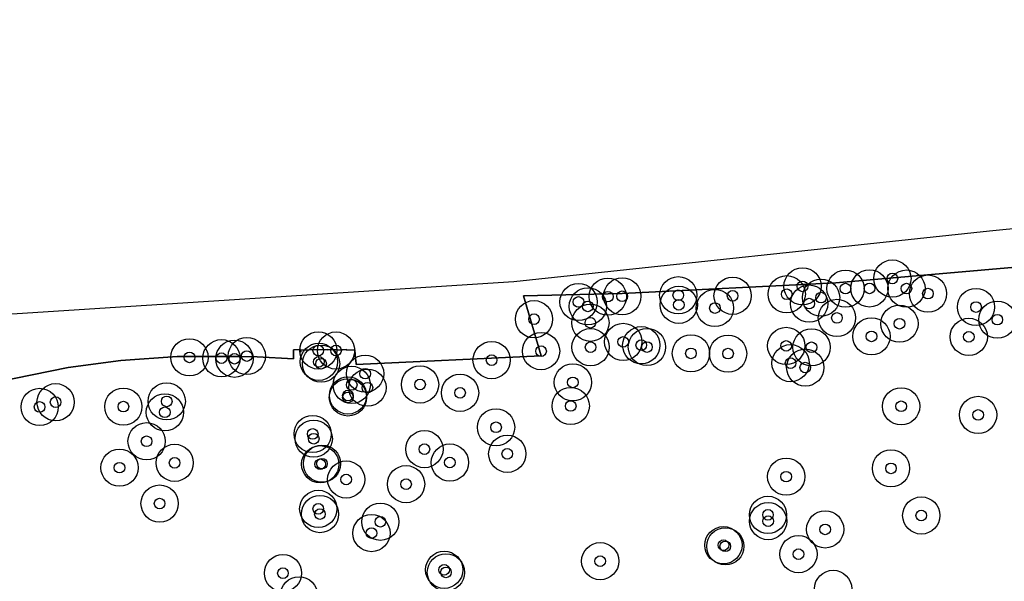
# Model space of a CAD drawing. Header units: inches. Extents: x 128668 to 131679, y 413272 to 413787.
# Tile 107 of 116: x 131329 to 131421, y 413513 to 413566. Entities that reach past the tile are written whole.
import ezdxf

# ---------------------------------------------------------------- set-up
doc = ezdxf.new("R2010")
doc.units = ezdxf.units.IN
doc.header["$MEASUREMENT"] = 0
doc.header["$PDMODE"] = 33
doc.header["$PDSIZE"] = -3
for name, color, linetype in [('Niet gedetecteerde gebieden (D-gebied) (ca. 44.659 m2)', 1, 'Continuous'), ('Onderzoeksgebied Capelsche UW (ca. 743.790 m2)', 5, 'Continuous'), ('Significante objecten binnen onderzoeksgebied', 3, 'Continuous'), ('Veiligheidsmarge objecten d.d. 230531', 6, 'Continuous'), ('Vrijgegeven gebieden (A+B gebied) (ca. 609.035 m2)', 3, 'Continuous')]:
    doc.layers.add(name, color=color, linetype=linetype)

msp = doc.modelspace()

# ---------------------------------------------------------------- linework, layer by layer
at = {"layer": 'Niet gedetecteerde gebieden (D-gebied) (ca. 44.659 m2)'}
for points in [[(131166.183, 413527.464, 0), (131375.257, 413540.958, 0), (131419.945, 413545.721, 0), (131486.62, 413552.335, 0)], [(131445.757, 413544.336, 0), (131405.503, 413540.807, 0), (131385.432, 413539.815, 0), (131376.168, 413539.594, 0), (131377.822, 413533.97, 0), (131360.444, 413533.141, 0), (131360.421, 413533.59, 0), (131360.368, 413533.638, 0), (131360.325, 413534.486, 0), (131360.272, 413534.534, 0), (131359.573, 413534.498, 0), (131359.521, 413534.545, 0), (131358.672, 413534.502, 0), (131358.62, 413534.549, 0), (131357.771, 413534.506, 0), (131357.718, 413534.553, 0), (131356.869, 413534.51, 0), (131356.817, 413534.557, 0), (131355.219, 413534.475, 0), (131355.228, 413534.298, 0), (131355.207, 413534.566, 0), (131354.559, 413534.526, 0), (131354.562, 413533.674, 0), (131351.144, 413533.861, 0), (131349.238, 413533.892, 0), (131343.628, 413533.891, 0), (131338.341, 413533.51, 0), (131333.374, 413532.849, 0), (131326.597, 413531.473, 0)]]:
    msp.add_polyline3d(points, dxfattribs=at)
at = {"layer": 'Onderzoeksgebied Capelsche UW (ca. 743.790 m2)'}
msp.add_lwpolyline([(131166.183, 413527.464), (131375.257, 413540.958), (131419.945, 413545.721), (131486.62, 413552.335), (131588.22, 413565.564), (131595.1, 413553.923), (131609.652, 413538.312), (131620.764, 413531.168), (131626.082, 413530.957), (131656.774, 413509.526), (131658.626, 413493.121), (131662.066, 413492.592), (131678.999, 413374.826), (131678.999, 413374.385), (131663.283, 413372.268), (131671.388, 413321.858), (131599.157, 413313.92), (131546.769, 413309.158), (131493.323, 413302.279), (131352.564, 413291.166), (131293.298, 413287.462), (131214.981, 413282.17)], dxfattribs=at)
at = {"layer": 'Significante objecten binnen onderzoeksgebied'}
for p in [(131410.826, 413541.223), (131402.382, 413540.487), (131406.421, 413540.277), (131408.67, 413540.295), (131412.145, 413540.279), (131381.336, 413539.023), (131384.083, 413539.52), (131385.44, 413539.555), (131390.707, 413539.652), (131395.812, 413539.604), (131400.898, 413539.747), (131404.122, 413539.43), (131414.169, 413539.808), (131382.211, 413538.607), (131390.753, 413538.752), (131394.149, 413538.451), (131403.002, 413538.867), (131418.685, 413538.545), (131377.153, 413537.399), (131405.614, 413537.522), (131420.686, 413537.356), (131382.451, 413537.068), (131411.492, 413536.979), (131408.86, 413535.786), (131418.004, 413535.737), (131356.884, 413534.463), (131358.55, 413534.457), (131377.815, 413534.399), (131382.466, 413534.768), (131385.535, 413535.266), (131387.231, 413534.955), (131387.764, 413534.783), (131400.849, 413534.89), (131403.226, 413534.759), (131344.779, 413533.811), (131347.782, 413533.731), (131349.006, 413533.681), (131350.167, 413533.937), (131373.168, 413533.553), (131391.895, 413534.188), (131395.384, 413534.163), (131356.937, 413533.394), (131357.144, 413533.217), (131401.259, 413533.267), (131402.638, 413532.853), (131361.284, 413532.278), (131360.023, 413531.225), (131361.498, 413530.964), (131366.445, 413531.265), (131380.802, 413531.463), (131359.666, 413530.048), (131359.67, 413530.231), (131370.204, 413530.482), (131330.699, 413529.151), (131332.2, 413529.595), (131338.565, 413529.178), (131342.642, 413529.674), (131380.601, 413529.239), (131411.646, 413529.21), (131342.464, 413528.646), (131418.885, 413528.401), (131373.586, 413527.237), (131356.355, 413526.61), (131356.452, 413526.166), (131340.748, 413525.923), (131366.854, 413525.182), (131374.637, 413524.746), (131338.204, 413523.44), (131343.384, 413523.894), (131357.059, 413523.763), (131357.226, 413523.816), (131369.246, 413523.923), (131410.695, 413523.375), (131359.501, 413522.329), (131400.846, 413522.596), (131365.13, 413521.89), (131341.971, 413520.065), (131356.881, 413519.568), (131357.039, 413519.075), (131399.137, 413519.001), (131413.538, 413518.944), (131362.714, 413518.354), (131399.149, 413518.414), (131361.878, 413517.289), (131404.509, 413517.635), (131394.95, 413516.151), (131395.127, 413516.045), (131402.003, 413515.313), (131383.372, 413514.649), (131353.562, 413513.527), (131368.71, 413513.839), (131368.877, 413513.594)]:
    msp.add_point(p, dxfattribs=at)
at = {"layer": 'Veiligheidsmarge objecten d.d. 230531', "color": 6, "linetype": 'Continuous', "lineweight": 25}
for centre in [(131410.826, 413541.223), (131390.707, 413539.652), (131395.812, 413539.604), (131400.898, 413539.747), (131402.382, 413540.487), (131406.421, 413540.277), (131408.67, 413540.295), (131412.145, 413540.279), (131414.169, 413539.808), (131381.336, 413539.023), (131384.083, 413539.52), (131385.44, 413539.555), (131390.753, 413538.752), (131403.002, 413538.867), (131404.122, 413539.43), (131382.211, 413538.607), (131394.149, 413538.451), (131418.685, 413538.545), (131377.153, 413537.399), (131382.451, 413537.068), (131405.614, 413537.522), (131411.492, 413536.979), (131420.686, 413537.356), (131385.535, 413535.266), (131408.86, 413535.786), (131418.004, 413535.737), (131356.884, 413534.463), (131358.55, 413534.457), (131377.815, 413534.399), (131382.466, 413534.768), (131387.231, 413534.955), (131387.764, 413534.783), (131391.895, 413534.188), (131395.384, 413534.163), (131400.849, 413534.89), (131403.226, 413534.759), (131344.779, 413533.811), (131347.782, 413533.731), (131349.006, 413533.681), (131350.167, 413533.937), (131356.937, 413533.394), (131357.144, 413533.217), (131373.168, 413533.553), (131401.259, 413533.267), (131361.284, 413532.278), (131402.638, 413532.853), (131366.445, 413531.265), (131380.802, 413531.463), (131360.023, 413531.225), (131361.498, 413530.964), (131370.204, 413530.482), (131332.2, 413529.595), (131342.642, 413529.674), (131359.666, 413530.048), (131359.67, 413530.231), (131330.699, 413529.151), (131338.565, 413529.178), (131342.464, 413528.646), (131380.601, 413529.239), (131411.646, 413529.21), (131418.885, 413528.401), (131373.586, 413527.237), (131340.748, 413525.923), (131356.355, 413526.61), (131356.452, 413526.166), (131366.854, 413525.182), (131343.384, 413523.894), (131369.246, 413523.923), (131374.637, 413524.746), (131338.204, 413523.44), (131357.059, 413523.763), (131357.226, 413523.816), (131410.695, 413523.375), (131359.501, 413522.329), (131400.846, 413522.596), (131365.13, 413521.89), (131341.971, 413520.065), (131356.881, 413519.568), (131357.039, 413519.075), (131362.714, 413518.354), (131399.137, 413519.001), (131399.149, 413518.414), (131413.538, 413518.944), (131404.509, 413517.635), (131361.878, 413517.289), (131394.95, 413516.151), (131395.127, 413516.045), (131383.372, 413514.649), (131402.003, 413515.313), (131368.71, 413513.839), (131353.562, 413513.527), (131368.877, 413513.594), (131405.256, 413512.048), (131355.072, 413511.429)]:
    msp.add_circle(centre, 1.75, dxfattribs=at)
at = {"layer": 'Vrijgegeven gebieden (A+B gebied) (ca. 609.035 m2)'}
msp.add_polyline3d([(131326.597, 413531.473, 0), (131333.374, 413532.849, 0), (131338.341, 413533.51, 0), (131343.628, 413533.891, 0), (131349.238, 413533.892, 0), (131351.144, 413533.861, 0), (131354.562, 413533.674, 0), (131354.559, 413534.526, 0), (131355.207, 413534.566, 0), (131355.228, 413534.298, 0), (131355.219, 413534.475, 0), (131356.817, 413534.557, 0), (131356.869, 413534.51, 0), (131357.718, 413534.553, 0), (131357.771, 413534.506, 0), (131358.62, 413534.549, 0), (131358.672, 413534.502, 0), (131359.521, 413534.545, 0), (131359.573, 413534.498, 0), (131360.272, 413534.534, 0), (131360.325, 413534.486, 0), (131360.368, 413533.638, 0), (131360.421, 413533.59, 0), (131360.444, 413533.141, 0), (131377.822, 413533.97, 0), (131376.168, 413539.594, 0), (131385.432, 413539.815, 0), (131405.503, 413540.807, 0), (131445.757, 413544.336, 0)], dxfattribs=at)

doc.saveas('drawing.dxf')
